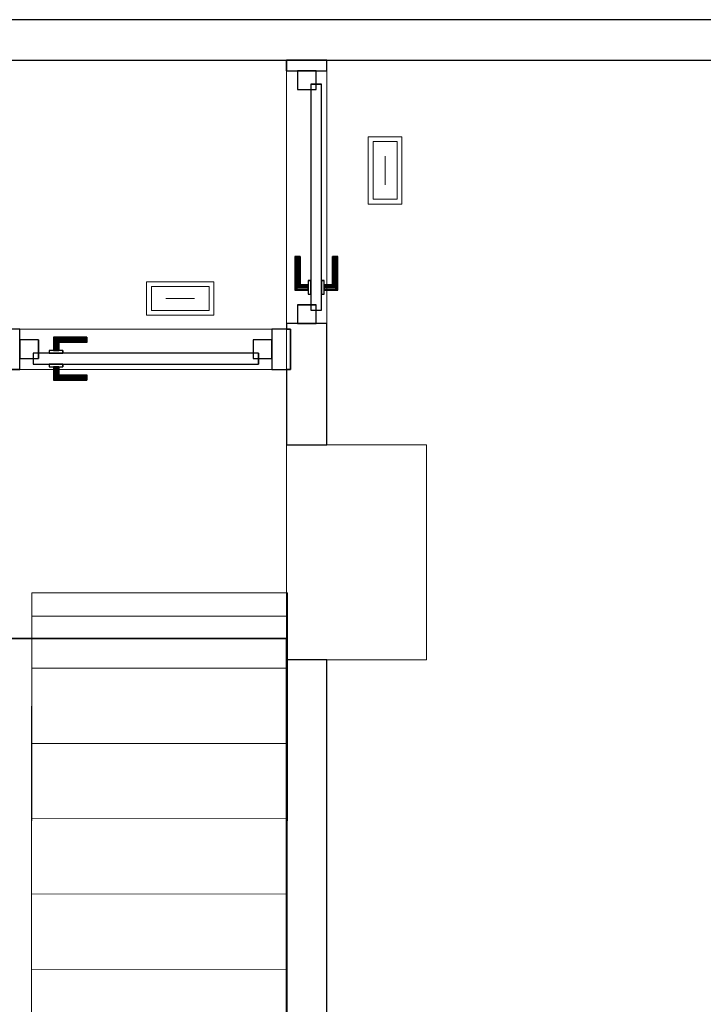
# Model space of a CAD drawing. Header units: metres. Extents: x 391.1 to 427.5, y 12.7 to 28.4.
# Tile 238 of 240: x 419.7 to 422.3, y 16.1 to 19.8. Entities that reach past the tile are written whole.
import ezdxf

# ---------------------------------------------------------------- set-up
doc = ezdxf.new("R2010")
doc.units = ezdxf.units.M
doc.layers.add('01_CARPINTERIA', color=5, linetype='Continuous', lineweight=25, true_color=0x0000ff)
doc.layers.add('01_SUELOS', color=7, linetype='Continuous', lineweight=25, true_color=0x007f00)
for name, color, linetype, lineweight in [('A-COLS-____-MCUT', 7, 'Continuous', 18), ('A-COLS-____-OTLN', 7, 'Continuous', 18), ('A-DETL-____-MBND', 7, 'Continuous', 18), ('A-DETL-GENF-OTLN', 7, 'Continuous', 18), ('A-GENM-____-OTLN', 7, 'Continuous', 18), ('A-WALL-____-MCUT', 7, 'Continuous', 25), ('A-WALL-____-OTLN', 7, 'Continuous', 25), ('S-STRS-____-OTLN', 7, 'Continuous', 18)]:
    doc.layers.add(name, color=color, linetype=linetype, lineweight=lineweight)

# ---------------------------------------------------------------- blocks, each defined once
blk = doc.blocks.new('Family - Escala PS-2-151043-01_ENLLUMENAT_PS1')
at = {"layer": 'S-STRS-____-OTLN', "color": 253, "true_color": 0xaaaaaa}
for p, q in [((1.0523, 3.47), (1.0521, 3.19)), ((1.0521, 3.19), (1.0523, 3.47)), ((1.0523, 3.47), (1.0521, 3.19)), ((2.0023, 3.4693), (1.0523, 3.47)), ((1.0523, 3.47), (2.0023, 3.4693)), ((2.0023, 3.4693), (1.0523, 3.47)), ((1.0523, 3.47), (1.0523, 3.3829)), ((1.0523, 3.47), (2.0023, 3.4693)), ((2.0021, 3.1893), (2.0023, 3.4693)), ((2.0023, 3.4693), (2.0021, 3.1893)), ((2.0021, 3.1893), (2.0023, 3.4693)), ((2.0023, 3.3822), (2.0023, 3.4693)), ((1.0523, 3.3829), (1.0505, 0.9547)), ((1.0523, 3.3829), (2.0023, 3.3822)), ((2.0005, 0.954), (2.0023, 3.3822)), ((1.0521, 3.19), (1.0519, 2.91)), ((1.0519, 2.91), (1.0521, 3.19)), ((1.0519, 2.91), (1.0521, 3.19)), ((2.0021, 3.1893), (1.0521, 3.19)), ((1.0521, 3.19), (2.0021, 3.1893)), ((1.0521, 3.19), (2.0021, 3.1893)), ((2.0021, 3.1893), (1.0521, 3.19)), ((1.0521, 3.19), (2.0021, 3.1893)), ((1.0521, 3.19), (2.0021, 3.1893)), ((2.0019, 2.9093), (2.0021, 3.1893)), ((2.0021, 3.1893), (2.0019, 2.9093)), ((2.0021, 3.1893), (2.0019, 2.9093)), ((1.0519, 2.91), (1.0517, 2.63)), ((1.0517, 2.63), (1.0519, 2.91)), ((1.0517, 2.63), (1.0519, 2.91)), ((2.0019, 2.9093), (1.0519, 2.91)), ((1.0519, 2.91), (2.0019, 2.9093)), ((1.0519, 2.91), (2.0019, 2.9093)), ((2.0019, 2.9093), (1.0519, 2.91)), ((1.0519, 2.91), (2.0019, 2.9093)), ((1.0519, 2.91), (2.0019, 2.9093)), ((2.0017, 2.6293), (2.0019, 2.9093)), ((2.0019, 2.9093), (2.0017, 2.6293)), ((2.0019, 2.9093), (2.0017, 2.6293)), ((0, 2.7297), (0.95, 2.7305)), ((0.95, 2.7305), (0, 2.7297)), ((0.95, 2.7305), (0, 2.7297)), ((0, 2.7297), (0.95, 2.7305)), ((0, 2.7297), (0.0016, 0.7651)), ((0.0002, 2.4497), (0, 2.7297)), ((0, 2.7297), (0.0002, 2.4497)), ((0.0002, 2.4497), (0, 2.7297)), ((0.9516, 0.7658), (0.95, 2.7305)), ((0.95, 2.7305), (0.9502, 2.4505)), ((0.9502, 2.4505), (0.95, 2.7305)), ((0.95, 2.7305), (0.9502, 2.4505)), ((1.0515, 2.35), (1.0517, 2.63)), ((1.0517, 2.63), (1.0515, 2.35)), ((1.0515, 2.35), (1.0517, 2.63)), ((1.0517, 2.63), (2.0017, 2.6293)), ((2.0017, 2.6293), (1.0517, 2.63)), ((1.0517, 2.63), (2.0017, 2.6293)), ((1.0517, 2.63), (2.0017, 2.6293)), ((2.0017, 2.6293), (1.0517, 2.63)), ((1.0517, 2.63), (2.0017, 2.6293)), ((2.0017, 2.6293), (2.0015, 2.3493)), ((2.0015, 2.3493), (2.0017, 2.6293)), ((2.0017, 2.6293), (2.0015, 2.3493)), ((0.9502, 2.4505), (0.0002, 2.4497)), ((0.9502, 2.4505), (0.0002, 2.4497)), ((0.0002, 2.4497), (0.9502, 2.4505)), ((0.9502, 2.4505), (0.0002, 2.4497)), ((0.9502, 2.4505), (0.0002, 2.4497)), ((0.0002, 2.4497), (0.9502, 2.4505)), ((0.0005, 2.1697), (0.0002, 2.4497)), ((0.0002, 2.4497), (0.0005, 2.1697)), ((0.0005, 2.1697), (0.0002, 2.4497)), ((0.9502, 2.4505), (0.9505, 2.1705)), ((0.9505, 2.1705), (0.9502, 2.4505)), ((0.9502, 2.4505), (0.9505, 2.1705)), ((1.0515, 2.35), (1.0513, 2.07)), ((1.0513, 2.07), (1.0515, 2.35)), ((1.0513, 2.07), (1.0515, 2.35)), ((2.0015, 2.3493), (1.0515, 2.35)), ((1.0515, 2.35), (2.0015, 2.3493)), ((1.0515, 2.35), (2.0015, 2.3493)), ((1.0515, 2.35), (2.0015, 2.3493)), ((1.0515, 2.35), (2.0015, 2.3493)), ((2.0015, 2.3493), (1.0515, 2.35)), ((2.0013, 2.0693), (2.0015, 2.3493)), ((2.0015, 2.3493), (2.0013, 2.0693)), ((2.0015, 2.3493), (2.0013, 2.0693)), ((0.9505, 2.1705), (0.0005, 2.1697)), ((0.9505, 2.1705), (0.0005, 2.1697)), ((0.0005, 2.1697), (0.9505, 2.1705)), ((0.9505, 2.1705), (0.0005, 2.1697)), ((0.9505, 2.1705), (0.0005, 2.1697)), ((0.0005, 2.1697), (0.9505, 2.1705)), ((0.0007, 1.8897), (0.0005, 2.1697)), ((0.0005, 2.1697), (0.0007, 1.8897)), ((0.0007, 1.8897), (0.0005, 2.1697)), ((0.9505, 2.1705), (0.9507, 1.8905)), ((0.9507, 1.8905), (0.9505, 2.1705)), ((0.9505, 2.1705), (0.9507, 1.8905)), ((1.0513, 2.07), (1.0511, 1.79)), ((1.0511, 1.79), (1.0513, 2.07)), ((1.0511, 1.79), (1.0513, 2.07)), ((2.0013, 2.0693), (1.0513, 2.07)), ((1.0513, 2.07), (2.0013, 2.0693)), ((1.0513, 2.07), (2.0013, 2.0693)), ((2.0013, 2.0693), (1.0513, 2.07)), ((1.0513, 2.07), (2.0013, 2.0693)), ((1.0513, 2.07), (2.0013, 2.0693)), ((2.0011, 1.7893), (2.0013, 2.0693)), ((2.0013, 2.0693), (2.0011, 1.7893)), ((2.0013, 2.0693), (2.0011, 1.7893)), ((0.9507, 1.8905), (0.0007, 1.8897)), ((0.9507, 1.8905), (0.0007, 1.8897)), ((0.0007, 1.8897), (0.9507, 1.8905)), ((0.9507, 1.8905), (0.0007, 1.8897)), ((0.9507, 1.8905), (0.0007, 1.8897)), ((0.0007, 1.8897), (0.9507, 1.8905)), ((0.0009, 1.6097), (0.0007, 1.8897)), ((0.0007, 1.8897), (0.0009, 1.6097)), ((0.0009, 1.6097), (0.0007, 1.8897)), ((0.9507, 1.8905), (0.9509, 1.6105)), ((0.9509, 1.6105), (0.9507, 1.8905)), ((0.9507, 1.8905), (0.9509, 1.6105)), ((1.0509, 1.51), (1.0511, 1.79)), ((1.0511, 1.79), (1.0509, 1.51)), ((1.0509, 1.51), (1.0511, 1.79)), ((1.0511, 1.79), (2.0011, 1.7893)), ((2.0011, 1.7893), (1.0511, 1.79)), ((1.0511, 1.79), (2.0011, 1.7893)), ((1.0511, 1.79), (2.0011, 1.7893)), ((2.0011, 1.7893), (1.0511, 1.79)), ((1.0511, 1.79), (2.0011, 1.7893)), ((2.0011, 1.7893), (2.0009, 1.5093)), ((2.0009, 1.5093), (2.0011, 1.7893)), ((2.0011, 1.7893), (2.0009, 1.5093)), ((0.9509, 1.6105), (0.0009, 1.6097)), ((0.9509, 1.6105), (0.0009, 1.6097)), ((0.9509, 1.6105), (0.0009, 1.6097)), ((0.0009, 1.6097), (0.9509, 1.6105)), ((0.0009, 1.6097), (0.9509, 1.6105)), ((0.9509, 1.6105), (0.0009, 1.6097)), ((0.0012, 1.3297), (0.0009, 1.6097)), ((0.0009, 1.6097), (0.0012, 1.3297)), ((0.0012, 1.3297), (0.0009, 1.6097)), ((0.9509, 1.6105), (0.9512, 1.3305)), ((0.9512, 1.3305), (0.9509, 1.6105)), ((0.9509, 1.6105), (0.9512, 1.3305)), ((1.0509, 1.51), (1.0507, 1.23)), ((1.0507, 1.23), (1.0509, 1.51)), ((1.0507, 1.23), (1.0509, 1.51)), ((2.0009, 1.5093), (1.0509, 1.51)), ((1.0509, 1.51), (2.0009, 1.5093)), ((1.0509, 1.51), (2.0009, 1.5093)), ((1.0509, 1.51), (2.0009, 1.5093)), ((1.0509, 1.51), (2.0009, 1.5093)), ((2.0009, 1.5093), (1.0509, 1.51)), ((2.0007, 1.2293), (2.0009, 1.5093)), ((2.0009, 1.5093), (2.0007, 1.2293)), ((2.0009, 1.5093), (2.0007, 1.2293)), ((0.9512, 1.3305), (0.0012, 1.3297)), ((0.0012, 1.3297), (0.9512, 1.3305)), ((0.9512, 1.3305), (0.0012, 1.3297)), ((0.9512, 1.3305), (0.0012, 1.3297)), ((0.0012, 1.3297), (0.9512, 1.3305)), ((0.9512, 1.3305), (0.0012, 1.3297)), ((0.0012, 1.3297), (0.0015, 0.9492)), ((0.0015, 0.9492), (0.0012, 1.3297)), ((0.0012, 1.3297), (0.0015, 0.9492)), ((0.9515, 0.95), (0.9512, 1.3305)), ((0.9512, 1.3305), (0.9515, 0.95)), ((0.9515, 0.95), (0.9512, 1.3305)), ((1.0507, 1.23), (1.0505, 0.95)), ((1.0505, 0.95), (1.0507, 1.23)), ((1.0505, 0.95), (1.0507, 1.23)), ((2.0007, 1.2293), (1.0507, 1.23)), ((1.0507, 1.23), (2.0007, 1.2293)), ((1.0507, 1.23), (2.0007, 1.2293)), ((2.0007, 1.2293), (1.0507, 1.23)), ((1.0507, 1.23), (2.0007, 1.2293)), ((1.0507, 1.23), (2.0007, 1.2293)), ((2.0005, 0.9493), (2.0007, 1.2293)), ((2.0007, 1.2293), (2.0005, 0.9493)), ((2.0007, 1.2293), (2.0005, 0.9493)), ((1.0505, 0.9547), (1.0505, 0.95)), ((1.0505, 0.9547), (2.0005, 0.954)), ((2.0005, 0.9493), (2.0005, 0.954)), ((0.0015, 0.9492), (0.9515, 0.95)), ((0.9515, 0.95), (0.0015, 0.9492)), ((0.9515, 0.95), (0.0015, 0.9492)), ((0.0015, 0.9492), (0.9515, 0.95)), ((0.0015, 0.9492), (0.9515, 0.95)), ((0.9515, 0.95), (0.0015, 0.9492)), ((0.9515, 0.95), (0.0015, 0.9492)), ((0.0015, 0.9492), (0.9515, 0.95)), ((0.0015, 0.9492), (0.0022, 0)), ((0.0022, 0), (0.0015, 0.9492)), ((0.0016, 0.7651), (0.0015, 0.9492)), ((0.0015, 0.9492), (0.0022, 0)), ((0.0022, 0), (0.0015, 0.9492)), ((1.0505, 0.95), (0.9515, 0.95)), ((0.9515, 0.95), (1.0505, 0.95)), ((0.9515, 0.95), (0.9516, 0.7658)), ((1.0505, 0.95), (0.9515, 0.95)), ((0.9515, 0.95), (1.0505, 0.95)), ((1.0505, 0.95), (2.0005, 0.9493)), ((2.0005, 0.9493), (1.0505, 0.95)), ((2.0005, 0.9493), (1.0505, 0.95)), ((1.0505, 0.95), (2.0005, 0.9493)), ((2.0005, 0.9493), (1.0505, 0.95)), ((1.0505, 0.95), (2.0005, 0.9493)), ((2.0005, 0.9493), (1.0505, 0.95)), ((1.0505, 0.95), (2.0005, 0.9493)), ((1.9998, 0), (2.0005, 0.9493)), ((2.0005, 0.9493), (1.9998, 0)), ((1.9998, 0), (2.0005, 0.9493)), ((2.0005, 0.9493), (1.9998, 0)), ((0.9516, 0.7658), (0.0016, 0.7651)), ((0.0022, 0), (1.9998, 0)), ((1.9998, 0), (0.0022, 0)), ((0.0022, 0), (1.9998, 0)), ((1.9998, 0), (0.0022, 0))]:
    blk.add_line(p, q, dxfattribs=at)
blk = doc.blocks.new('Family - Pilar PS-2-151083-01_ENLLUMENAT_PS1')
at = {"layer": 'A-DETL-____-MBND', "color": 253, "true_color": 0xaaaaaa}
for p, q in [((0, 0.8), (0, 0)), ((0, 0), (0, 0.8)), ((0.52, 0.8), (0, 0.8)), ((0, 0.8), (0.52, 0.8)), ((0.52, 0), (0.52, 0.8)), ((0.52, 0.8), (0.52, 0)), ((0, 0), (0.52, 0)), ((0.52, 0), (0, 0))]:
    blk.add_line(p, q, dxfattribs=at)
blk = doc.blocks.new('Family - LONDR55-XX_ZZ-ARQ-CAA-M3D-Londres55-151093-01_ENLLUMENAT_PS1')
at = {"layer": '01_SUELOS', "color": 9, "true_color": 0xaad4aa}
for p, q in [((27.5851, 3.3), (28.635, 3.3)), ((28.635, 3.3), (27.5851, 3.3)), ((28.635, 3.3), (28.635, 0)), ((28.635, 0), (28.635, 3.3))]:
    blk.add_line(p, q, dxfattribs=at)
blk = doc.blocks.new('Family - LONDR55-XX_ZZ-ARQ-CAA-M3D-Londres55-153370-01_ENLLUMENAT_PS1')
at = {"layer": '01_CARPINTERIA', "color": 161, "true_color": 0xaaaaff}
for p, q in [((0.6873, 0.1487), (0.6873, 0.15)), ((0.6873, 0.15), (0.6873, 0.1487)), ((0.8123, 0.15), (0.6873, 0.15)), ((0.6873, 0.145), (0.6873, 0.1487)), ((0.6873, 0.1487), (0.6873, 0.145)), ((0.811, 0.1487), (0.6873, 0.1487)), ((0.811, 0.1487), (0.6873, 0.1487)), ((0.811, 0.1487), (0.8073, 0.145)), ((0.8073, 0.145), (0.811, 0.1487)), ((0.8123, 0.15), (0.811, 0.1487)), ((0.811, 0.1487), (0.8123, 0.15)), ((0.811, 0.1), (0.811, 0.1487)), ((0.811, 0.1), (0.811, 0.1487)), ((0.8123, 0.1), (0.8123, 0.15)), ((0.6873, 0.14), (0.6873, 0.145)), ((0.6873, 0.145), (0.6873, 0.14)), ((0.8073, 0.145), (0.6873, 0.145)), ((0.8073, 0.145), (0.6873, 0.145)), ((0.6873, 0.135), (0.6873, 0.14)), ((0.6873, 0.14), (0.6873, 0.135)), ((0.6873, 0.14), (0.8023, 0.14)), ((0.8023, 0.14), (0.6873, 0.14)), ((0.6873, 0.135), (0.6873, 0.1313)), ((0.6873, 0.1313), (0.6873, 0.135)), ((0.7973, 0.135), (0.6873, 0.135)), ((0.7973, 0.135), (0.6873, 0.135)), ((0.6873, 0.1313), (0.6873, 0.13)), ((0.6873, 0.13), (0.6873, 0.1313)), ((0.7937, 0.1313), (0.6873, 0.1313)), ((0.7937, 0.1313), (0.6873, 0.1313)), ((0.7923, 0.13), (0.6873, 0.13)), ((0.7923, 0.13), (0.7937, 0.1313)), ((0.7937, 0.1313), (0.7923, 0.13)), ((0.7923, 0.1), (0.7923, 0.13)), ((0.7937, 0.1313), (0.7973, 0.135)), ((0.7973, 0.135), (0.7937, 0.1313)), ((0.7937, 0.1), (0.7937, 0.1313)), ((0.7937, 0.1), (0.7937, 0.1313)), ((0.7973, 0.135), (0.8023, 0.14)), ((0.8023, 0.14), (0.7973, 0.135)), ((0.7973, 0.1), (0.7973, 0.135)), ((0.7973, 0.1), (0.7973, 0.135)), ((0.8073, 0.145), (0.8023, 0.14)), ((0.8023, 0.14), (0.8073, 0.145)), ((0.8023, 0.14), (0.8023, 0.1)), ((0.8023, 0.1), (0.8023, 0.14)), ((0.8073, 0.1), (0.8073, 0.145)), ((0.8073, 0.1), (0.8073, 0.145)), ((0.8873, 0.09), (0.05, 0.09)), ((0.05, 0.09), (0.05, 0.05)), ((0.8873, 0.09), (0.05, 0.09)), ((0.05, 0.05), (0.05, 0.09)), ((0.8273, 0.1), (0.7773, 0.1)), ((0.7773, 0.1), (0.7773, 0.09)), ((0.7773, 0.09), (0.7773, 0.1)), ((0.8273, 0.1), (0.7773, 0.1)), ((0.7773, 0.09), (0.8273, 0.09)), ((0.7773, 0.09), (0.8273, 0.09)), ((0.7937, 0.1), (0.7923, 0.1)), ((0.7923, 0.1), (0.7937, 0.1)), ((0.7973, 0.1), (0.7937, 0.1)), ((0.7937, 0.1), (0.7973, 0.1)), ((0.8023, 0.1), (0.7973, 0.1)), ((0.7973, 0.1), (0.8023, 0.1)), ((0.8073, 0.1), (0.8023, 0.1)), ((0.8023, 0.1), (0.8073, 0.1)), ((0.8073, 0.1), (0.811, 0.1)), ((0.811, 0.1), (0.8073, 0.1)), ((0.811, 0.1), (0.8123, 0.1)), ((0.8123, 0.1), (0.811, 0.1)), ((0.8273, 0.09), (0.8273, 0.1)), ((0.8273, 0.09), (0.8273, 0.1)), ((0.8873, 0.05), (0.8873, 0.09)), ((0.8873, 0.05), (0.8873, 0.09)), ((0.07, 0.07), (0, 0.07)), ((0, 0.07), (0, 0)), ((0.07, 0.07), (0, 0.07)), ((0, 0), (0, 0.07)), ((0.05, 0.05), (0.8873, 0.05)), ((0.05, 0.05), (0.8873, 0.05)), ((0.07, 0), (0.07, 0.07)), ((0.07, 0), (0.07, 0.07)), ((0.8273, 0.05), (0.7773, 0.05)), ((0.7773, 0.05), (0.7773, 0.04)), ((0.8273, 0.05), (0.7773, 0.05)), ((0.7773, 0.04), (0.7773, 0.05)), ((0.7773, 0.04), (0.8273, 0.04)), ((0.7773, 0.04), (0.8273, 0.04)), ((0.7937, 0.04), (0.7923, 0.04)), ((0.7923, 0.04), (0.7937, 0.04)), ((0.7923, 0.01), (0.7923, 0.04)), ((0.7973, 0.04), (0.7937, 0.04)), ((0.7937, 0.04), (0.7973, 0.04)), ((0.7937, 0.0087), (0.7937, 0.04)), ((0.7937, 0.0087), (0.7937, 0.04)), ((0.7973, 0.04), (0.8023, 0.04)), ((0.8023, 0.04), (0.7973, 0.04)), ((0.7973, 0.005), (0.7973, 0.04)), ((0.7973, 0.005), (0.7973, 0.04)), ((0.8023, 0.04), (0.8073, 0.04)), ((0.8073, 0.04), (0.8023, 0.04)), ((0.8023, 0.04), (0.8023, 0)), ((0.8023, 0), (0.8023, 0.04)), ((0.8073, 0.04), (0.811, 0.04)), ((0.811, 0.04), (0.8073, 0.04)), ((0.8073, -0.005), (0.8073, 0.04)), ((0.8073, -0.005), (0.8073, 0.04)), ((0.811, 0.04), (0.8123, 0.04)), ((0.8123, 0.04), (0.811, 0.04)), ((0.811, -0.0087), (0.811, 0.04)), ((0.811, -0.0087), (0.811, 0.04)), ((0.8123, -0.01), (0.8123, 0.04)), ((0.8273, 0.04), (0.8273, 0.05)), ((0.8273, 0.04), (0.8273, 0.05)), ((0.9373, 0.07), (0.8673, 0.07)), ((0.8673, 0.07), (0.8673, 0)), ((0.9373, 0.07), (0.8673, 0.07)), ((0.8673, 0), (0.8673, 0.07)), ((0.9373, 0), (0.9373, 0.07)), ((0.9373, 0), (0.9373, 0.07)), ((0, 0), (0.07, 0)), ((0, 0), (0.07, 0)), ((0.6873, 0.0087), (0.6873, 0.01)), ((0.6873, 0.01), (0.6873, 0.0087)), ((0.6873, 0.01), (0.7923, 0.01)), ((0.6873, 0.005), (0.6873, 0.0087)), ((0.6873, 0.0087), (0.6873, 0.005)), ((0.6873, 0.0087), (0.7937, 0.0087)), ((0.6873, 0.0087), (0.7937, 0.0087)), ((0.6873, 0), (0.6873, 0.005)), ((0.6873, 0.005), (0.6873, 0)), ((0.6873, 0.005), (0.7973, 0.005)), ((0.6873, 0.005), (0.7973, 0.005)), ((0.6873, -0.005), (0.6873, 0)), ((0.8023, 0), (0.6873, 0)), ((0.6873, 0), (0.8023, 0)), ((0.7937, 0.0087), (0.7923, 0.01)), ((0.7923, 0.01), (0.7937, 0.0087)), ((0.7973, 0.005), (0.7937, 0.0087)), ((0.7937, 0.0087), (0.7973, 0.005)), ((0.8023, 0), (0.7973, 0.005)), ((0.7973, 0.005), (0.8023, 0)), ((0.8023, 0), (0.8073, -0.005)), ((0.8673, 0), (0.9373, 0)), ((0.8673, 0), (0.9373, 0)), ((0.6873, 0), (0.6873, -0.005)), ((0.6873, -0.005), (0.6873, -0.0087)), ((0.6873, -0.0087), (0.6873, -0.005)), ((0.6873, -0.005), (0.8073, -0.005)), ((0.6873, -0.005), (0.8073, -0.005)), ((0.6873, -0.0087), (0.6873, -0.01)), ((0.6873, -0.01), (0.6873, -0.0087)), ((0.6873, -0.0087), (0.811, -0.0087)), ((0.6873, -0.0087), (0.811, -0.0087)), ((0.6873, -0.01), (0.8123, -0.01)), ((0.8073, -0.005), (0.8023, 0)), ((0.8073, -0.005), (0.811, -0.0087)), ((0.811, -0.0087), (0.8073, -0.005)), ((0.811, -0.0087), (0.8123, -0.01)), ((0.8123, -0.01), (0.811, -0.0087))]:
    blk.add_line(p, q, dxfattribs=at)
blk = doc.blocks.new('Family - Porta PS-1-153371-01_ENLLUMENAT_PS1')
blk.add_blockref('Family - LONDR55-XX_ZZ-ARQ-CAA-M3D-Londres55-153370-01_ENLLUMENAT_PS1', (0, 0))
blk = doc.blocks.new('Family - Evans P-1-153410-01_ENLLUMENAT_PS1')
at = {"layer": 'A-WALL-____-MCUT', "color": 253, "true_color": 0xaaaaaa}
for p, q in [((0.04, 0.15), (0, 0.15)), ((0, 0.15), (0, 0)), ((0.04, 0), (0.04, 0.15)), ((0.9799, 0.15), (0.9799, 0)), ((1.43, 0.15), (0.9799, 0.15)), ((1.43, 0), (1.43, 0.15)), ((0, 0), (0.04, 0)), ((0.9799, 0), (1, 0)), ((1, 0), (1, 0.0149)), ((1, 0.0149), (1.15, 0.0149)), ((1.15, 0.0149), (1.15, 0)), ((1.15, 0), (1.43, 0))]:
    blk.add_line(p, q, dxfattribs=at)
at = {"layer": 'A-WALL-____-OTLN', "color": 253, "true_color": 0xaaaaaa}
for p, q in [((0, 0), (0, 0.15)), ((0.04, 0.15), (0, 0.15)), ((0.04, 0), (0.04, 0.15)), ((1.43, 0.15), (0.9799, 0.15)), ((0.9799, 0.15), (0.9799, 0)), ((1.43, 0), (1.43, 0.15)), ((0.04, 0), (0, 0)), ((0.9799, 0), (1, 0)), ((1, 0.0149), (1.15, 0.0149)), ((1, 0), (1, 0.0149)), ((1.15, 0.0149), (1.15, 0)), ((1.15, 0), (1.43, 0))]:
    blk.add_line(p, q, dxfattribs=at)
at = {"layer": 'A-WALL-____-OTLN', "color": 253, "lineweight": 18, "true_color": 0xaaaaaa}
blk.add_line((0, 0), (1.43, 0), dxfattribs=at)
blk = doc.blocks.new('Family - Vano de puerta PS-1-153412-01_ENLLUMENAT_PS1')
at = {"layer": 'A-GENM-____-OTLN', "color": 253, "true_color": 0xaaaaaa}
for p, q in [((420.8814, 19.5907), (420.7314, 19.5907)), ((420.7314, 19.5907), (420.7314, 18.6508)), ((420.8814, 19.5907), (420.7314, 19.5907)), ((420.7314, 18.6508), (420.7314, 19.5907)), ((420.8814, 18.6508), (420.8814, 19.5907)), ((420.8814, 19.5907), (420.8814, 18.6508)), ((420.7314, 18.6508), (420.8814, 18.6508)), ((420.8814, 18.6508), (420.7314, 18.6508))]:
    blk.add_line(p, q, dxfattribs=at)
blk = doc.blocks.new('Family - LONDR55-XX_ZZ-ARQ-CAA-M3D-Londres55-153414-01_ENLLUMENAT_PS1')
at = {"layer": '01_CARPINTERIA', "color": 161, "true_color": 0xaaaaff}
for p, q in [((0.6899, 0.1487), (0.6899, 0.15)), ((0.6899, 0.15), (0.6899, 0.1487)), ((0.8149, 0.15), (0.6899, 0.15)), ((0.6899, 0.145), (0.6899, 0.1487)), ((0.6899, 0.1487), (0.6899, 0.145)), ((0.8136, 0.1487), (0.6899, 0.1487)), ((0.8136, 0.1487), (0.6899, 0.1487)), ((0.8136, 0.1487), (0.8099, 0.145)), ((0.8099, 0.145), (0.8136, 0.1487)), ((0.8149, 0.15), (0.8136, 0.1487)), ((0.8136, 0.1487), (0.8149, 0.15)), ((0.8136, 0.1), (0.8136, 0.1487)), ((0.8136, 0.1), (0.8136, 0.1487)), ((0.8149, 0.1), (0.8149, 0.15)), ((0.6899, 0.14), (0.6899, 0.145)), ((0.6899, 0.145), (0.6899, 0.14)), ((0.8099, 0.145), (0.6899, 0.145)), ((0.8099, 0.145), (0.6899, 0.145)), ((0.6899, 0.135), (0.6899, 0.14)), ((0.6899, 0.14), (0.6899, 0.135)), ((0.6899, 0.14), (0.8049, 0.14)), ((0.8049, 0.14), (0.6899, 0.14)), ((0.6899, 0.135), (0.6899, 0.1313)), ((0.6899, 0.1313), (0.6899, 0.135)), ((0.7999, 0.135), (0.6899, 0.135)), ((0.7999, 0.135), (0.6899, 0.135)), ((0.6899, 0.1313), (0.6899, 0.13)), ((0.6899, 0.13), (0.6899, 0.1313)), ((0.7962, 0.1313), (0.6899, 0.1313)), ((0.7962, 0.1313), (0.6899, 0.1313)), ((0.7949, 0.13), (0.6899, 0.13)), ((0.7949, 0.13), (0.7962, 0.1313)), ((0.7962, 0.1313), (0.7949, 0.13)), ((0.7949, 0.1), (0.7949, 0.13)), ((0.7962, 0.1313), (0.7999, 0.135)), ((0.7999, 0.135), (0.7962, 0.1313)), ((0.7962, 0.1), (0.7962, 0.1313)), ((0.7962, 0.1), (0.7962, 0.1313)), ((0.7999, 0.135), (0.8049, 0.14)), ((0.8049, 0.14), (0.7999, 0.135)), ((0.7999, 0.1), (0.7999, 0.135)), ((0.7999, 0.1), (0.7999, 0.135)), ((0.8099, 0.145), (0.8049, 0.14)), ((0.8049, 0.14), (0.8099, 0.145)), ((0.8049, 0.14), (0.8049, 0.1)), ((0.8049, 0.1), (0.8049, 0.14)), ((0.8099, 0.1), (0.8099, 0.145)), ((0.8099, 0.1), (0.8099, 0.145)), ((0.8899, 0.09), (0.05, 0.09)), ((0.05, 0.09), (0.05, 0.05)), ((0.8899, 0.09), (0.05, 0.09)), ((0.05, 0.05), (0.05, 0.09)), ((0.8299, 0.1), (0.7799, 0.1)), ((0.7799, 0.1), (0.7799, 0.09)), ((0.7799, 0.09), (0.7799, 0.1)), ((0.8299, 0.1), (0.7799, 0.1)), ((0.7799, 0.09), (0.8299, 0.09)), ((0.7799, 0.09), (0.8299, 0.09)), ((0.7962, 0.1), (0.7949, 0.1)), ((0.7949, 0.1), (0.7962, 0.1)), ((0.7999, 0.1), (0.7962, 0.1)), ((0.7962, 0.1), (0.7999, 0.1)), ((0.8049, 0.1), (0.7999, 0.1)), ((0.7999, 0.1), (0.8049, 0.1)), ((0.8099, 0.1), (0.8049, 0.1)), ((0.8049, 0.1), (0.8099, 0.1)), ((0.8099, 0.1), (0.8136, 0.1)), ((0.8136, 0.1), (0.8099, 0.1)), ((0.8136, 0.1), (0.8149, 0.1)), ((0.8149, 0.1), (0.8136, 0.1)), ((0.8299, 0.09), (0.8299, 0.1)), ((0.8299, 0.09), (0.8299, 0.1)), ((0.8899, 0.05), (0.8899, 0.09)), ((0.8899, 0.05), (0.8899, 0.09)), ((0.07, 0.07), (0, 0.07)), ((0, 0.07), (0, 0)), ((0.07, 0.07), (0, 0.07)), ((0, 0), (0, 0.07)), ((0.05, 0.05), (0.8899, 0.05)), ((0.05, 0.05), (0.8899, 0.05)), ((0.07, 0), (0.07, 0.07)), ((0.07, 0), (0.07, 0.07)), ((0.8299, 0.05), (0.7799, 0.05)), ((0.7799, 0.05), (0.7799, 0.04)), ((0.8299, 0.05), (0.7799, 0.05)), ((0.7799, 0.04), (0.7799, 0.05)), ((0.7799, 0.04), (0.8299, 0.04)), ((0.7799, 0.04), (0.8299, 0.04)), ((0.7962, 0.04), (0.7949, 0.04)), ((0.7949, 0.04), (0.7962, 0.04)), ((0.7949, 0.01), (0.7949, 0.04)), ((0.7999, 0.04), (0.7962, 0.04)), ((0.7962, 0.04), (0.7999, 0.04)), ((0.7962, 0.0087), (0.7962, 0.04)), ((0.7962, 0.0087), (0.7962, 0.04)), ((0.7999, 0.04), (0.8049, 0.04)), ((0.8049, 0.04), (0.7999, 0.04)), ((0.7999, 0.005), (0.7999, 0.04)), ((0.7999, 0.005), (0.7999, 0.04)), ((0.8049, 0.04), (0.8099, 0.04)), ((0.8099, 0.04), (0.8049, 0.04)), ((0.8049, 0.04), (0.8049, 0)), ((0.8049, 0), (0.8049, 0.04)), ((0.8099, 0.04), (0.8136, 0.04)), ((0.8136, 0.04), (0.8099, 0.04)), ((0.8099, -0.005), (0.8099, 0.04)), ((0.8099, -0.005), (0.8099, 0.04)), ((0.8136, 0.04), (0.8149, 0.04)), ((0.8149, 0.04), (0.8136, 0.04)), ((0.8136, -0.0087), (0.8136, 0.04)), ((0.8136, -0.0087), (0.8136, 0.04)), ((0.8149, -0.01), (0.8149, 0.04)), ((0.8299, 0.04), (0.8299, 0.05)), ((0.8299, 0.04), (0.8299, 0.05)), ((0.9399, 0.07), (0.8699, 0.07)), ((0.8699, 0.07), (0.8699, 0)), ((0.9399, 0.07), (0.8699, 0.07)), ((0.8699, 0), (0.8699, 0.07)), ((0.9399, 0), (0.9399, 0.07)), ((0.9399, 0), (0.9399, 0.07)), ((0, 0), (0.07, 0)), ((0, 0), (0.07, 0)), ((0.6899, 0.0087), (0.6899, 0.01)), ((0.6899, 0.01), (0.6899, 0.0087)), ((0.6899, 0.01), (0.7949, 0.01)), ((0.6899, 0.005), (0.6899, 0.0087)), ((0.6899, 0.0087), (0.6899, 0.005)), ((0.6899, 0.0087), (0.7962, 0.0087)), ((0.6899, 0.0087), (0.7962, 0.0087)), ((0.6899, 0), (0.6899, 0.005)), ((0.6899, 0.005), (0.6899, 0)), ((0.6899, 0.005), (0.7999, 0.005)), ((0.6899, 0.005), (0.7999, 0.005)), ((0.6899, -0.005), (0.6899, 0)), ((0.8049, 0), (0.6899, 0)), ((0.6899, 0), (0.8049, 0)), ((0.7962, 0.0087), (0.7949, 0.01)), ((0.7949, 0.01), (0.7962, 0.0087)), ((0.7999, 0.005), (0.7962, 0.0087)), ((0.7962, 0.0087), (0.7999, 0.005)), ((0.8049, 0), (0.7999, 0.005)), ((0.7999, 0.005), (0.8049, 0)), ((0.8699, 0), (0.9399, 0)), ((0.8699, 0), (0.9399, 0)), ((0.6899, 0), (0.6899, -0.005)), ((0.6899, -0.005), (0.6899, -0.0087)), ((0.6899, -0.0087), (0.6899, -0.005)), ((0.6899, -0.005), (0.8099, -0.005)), ((0.6899, -0.005), (0.8099, -0.005)), ((0.6899, -0.0087), (0.6899, -0.01)), ((0.6899, -0.01), (0.6899, -0.0087)), ((0.6899, -0.0087), (0.8136, -0.0087)), ((0.6899, -0.0087), (0.8136, -0.0087)), ((0.6899, -0.01), (0.8149, -0.01)), ((0.8049, 0), (0.8099, -0.005)), ((0.8099, -0.005), (0.8049, 0)), ((0.8099, -0.005), (0.8136, -0.0087)), ((0.8136, -0.0087), (0.8099, -0.005)), ((0.8136, -0.0087), (0.8149, -0.01)), ((0.8149, -0.01), (0.8136, -0.0087))]:
    blk.add_line(p, q, dxfattribs=at)
blk = doc.blocks.new('Family - Porta PS-1-153415-01_ENLLUMENAT_PS1')
blk.add_blockref('Family - LONDR55-XX_ZZ-ARQ-CAA-M3D-Londres55-153414-01_ENLLUMENAT_PS1', (0, 0))
blk = doc.blocks.new('Family - Evans P-1-153536-01_ENLLUMENAT_PS1')
at = {"layer": 'A-WALL-____-MCUT', "color": 253, "true_color": 0xaaaaaa}
for p, q in [((0.0696, 0.15), (0, 0.15)), ((0, 0.15), (0, 0)), ((0.0696, 0), (0.0696, 0.15)), ((1.0069, 0.15), (1.0069, 0)), ((3.3342, 0.15), (1.0069, 0.15)), ((0, 0), (0.0696, 0)), ((1.0069, 0), (3.3342, 0))]:
    blk.add_line(p, q, dxfattribs=at)
at = {"layer": 'A-WALL-____-OTLN', "color": 253, "true_color": 0xaaaaaa}
for p, q in [((0.0696, 0.15), (0, 0.15)), ((0, 0.15), (0, 0)), ((0.0696, 0), (0.0696, 0.15)), ((1.0069, 0.15), (1.0069, 0)), ((1.0069, 0.15), (3.3342, 0.15)), ((0, 0), (0.0696, 0)), ((1.0069, 0), (3.3342, 0))]:
    blk.add_line(p, q, dxfattribs=at)
at = {"layer": 'A-WALL-____-OTLN', "color": 253, "lineweight": 18, "true_color": 0xaaaaaa}
blk.add_line((0, 0), (10.2432, 0), dxfattribs=at)
blk = doc.blocks.new('Family - Vano de puerta PS-1-153542-01_ENLLUMENAT_PS1')
at = {"layer": 'A-GENM-____-OTLN', "color": 253, "true_color": 0xaaaaaa}
for p, q in [((420.6768, 18.6307), (419.7395, 18.6307)), ((419.7395, 18.6307), (419.7395, 18.4807)), ((419.7395, 18.6307), (420.6768, 18.6307)), ((419.7395, 18.4807), (419.7395, 18.6307)), ((420.6768, 18.4807), (420.6768, 18.6307)), ((420.6768, 18.4807), (420.6768, 18.6307)), ((419.7395, 18.4807), (420.6768, 18.4807)), ((420.6768, 18.4807), (419.7395, 18.4807))]:
    blk.add_line(p, q, dxfattribs=at)
blk = doc.blocks.new('Family - Evans P-1-153551-01_ENLLUMENAT_PS1')
at = {"layer": 'A-WALL-____-MCUT', "color": 253, "true_color": 0xaaaaaa}
for p, q in [((2.6, 0.15), (0, 0.15)), ((0, 0.15), (0, 0)), ((2.6, 0), (2.6, 0.15)), ((0, 0), (2.6, 0))]:
    blk.add_line(p, q, dxfattribs=at)
at = {"layer": 'A-WALL-____-OTLN', "color": 253, "true_color": 0xaaaaaa}
for p, q in [((2.6, 0.15), (0, 0.15)), ((0, 0.15), (0, 0)), ((2.6, 0), (2.6, 0.15)), ((0, 0), (2.6, 0))]:
    blk.add_line(p, q, dxfattribs=at)
at = {"layer": 'A-WALL-____-OTLN', "color": 253, "lineweight": 18, "true_color": 0xaaaaaa}
blk.add_line((0, 0), (2.6, 0), dxfattribs=at)
blk = doc.blocks.new('Family - Pilar PS-1-153571-01_ENLLUMENAT_PS1')
at = {"layer": 'A-COLS-____-MCUT', "color": 253, "true_color": 0xaaaaaa}
for p, q in [((0.52, 0.8), (0, 0.8)), ((0, 0.8), (0, 0)), ((0.52, 0), (0.52, 0.8)), ((0, 0), (0.52, 0))]:
    blk.add_line(p, q, dxfattribs=at)
at = {"layer": 'A-COLS-____-OTLN', "color": 253, "true_color": 0xaaaaaa}
for p, q in [((0.52, 0.8), (0, 0.8)), ((0, 0.8), (0, 0)), ((0.52, 0), (0.52, 0.8)), ((0, 0), (0.52, 0))]:
    blk.add_line(p, q, dxfattribs=at)
blk = doc.blocks.new('Family - Evans P-1-153628-01_ENLLUMENAT_PS1')
at = {"layer": 'A-WALL-____-MCUT', "color": 253, "true_color": 0xaaaaaa}
for p, q in [((6.5129, 0.15), (0.0311, 0.15)), ((0, 0), (6.5129, 0))]:
    blk.add_line(p, q, dxfattribs=at)
at = {"layer": 'A-WALL-____-OTLN', "color": 253, "true_color": 0xaaaaaa}
for p, q in [((6.5129, 0.15), (0.0311, 0.15)), ((0, 0), (6.5129, 0))]:
    blk.add_line(p, q, dxfattribs=at)
at = {"layer": 'A-WALL-____-OTLN', "color": 253, "lineweight": 18, "true_color": 0xaaaaaa}
blk.add_line((0, 0), (6.5129, 0), dxfattribs=at)
blk = doc.blocks.new('LONDR55-XX_ZZ-ARQ-CAA-M3D-Londres55_ifc-1-01_ENLLUMENAT_PS1')
at = {"layer": '01_CARPINTERIA', "color": 253, "lineweight": 18, "true_color": 0xaaaaaa}
for name, p, rotation in [('Family - Porta PS-1-153415-01_ENLLUMENAT_PS1', (420.7714, 19.5907), 270), ('Family - Porta PS-1-153371-01_ENLLUMENAT_PS1', (420.6768, 18.5907), 180)]:
    blk.add_blockref(name, p, dxfattribs=dict(at, rotation=rotation))
at = {"layer": '01_SUELOS', "color": 253, "lineweight": 18, "true_color": 0xaaaaaa}
blk.add_blockref('Family - LONDR55-XX_ZZ-ARQ-CAA-M3D-Londres55-151093-01_ENLLUMENAT_PS1', (392.0964, 14.1807), dxfattribs=at)
at = {"layer": 'A-COLS-____-OTLN', "color": 253, "lineweight": 18, "true_color": 0xaaaaaa}
for name in ['Family - Pilar PS-2-151083-01_ENLLUMENAT_PS1', 'Family - Pilar PS-1-153571-01_ENLLUMENAT_PS1']:
    blk.add_blockref(name, (420.7314, 17.4007), dxfattribs=at)
at = {"layer": 'A-GENM-____-OTLN', "color": 253, "lineweight": 18, "true_color": 0xaaaaaa}
for name in ['Family - Vano de puerta PS-1-153412-01_ENLLUMENAT_PS1', 'Family - Vano de puerta PS-1-153542-01_ENLLUMENAT_PS1']:
    blk.add_blockref(name, (0, 0), dxfattribs=at)
at = {"layer": 'A-WALL-____-OTLN', "color": 253, "lineweight": 18, "true_color": 0xaaaaaa}
for name, p, rotation in [('Family - Evans P-1-153628-01_ENLLUMENAT_PS1', (425.0949, 19.7807), 180), ('Family - Evans P-1-153410-01_ENLLUMENAT_PS1', (420.7314, 19.6307), 270), ('Family - Evans P-1-153536-01_ENLLUMENAT_PS1', (420.7464, 18.6307), 180), ('Family - Evans P-1-153551-01_ENLLUMENAT_PS1', (420.7314, 17.4007), 270)]:
    blk.add_blockref(name, p, dxfattribs=dict(at, rotation=rotation))
at = {"layer": 'S-STRS-____-OTLN', "color": 253, "lineweight": 18, "true_color": 0xaaaaaa}
blk.add_blockref('Family - Escala PS-2-151043-01_ENLLUMENAT_PS1', (418.732, 14.1806), dxfattribs=at)
blk = doc.blocks.new('ZYR_06_03 Emer Sostre Rect - 06 Emergencia Estanca 01-547978-01_ENLLUMENAT_PS1')
at = {"layer": 'A-DETL-GENF-OTLN', "color": 6, "true_color": 0xff00ff}
for p, q in [((-0.125, 0.0625), (0.125, 0.0625)), ((-0.125, -0.0625), (-0.125, 0.0625)), ((-0.1071, 0.0446), (0.1071, 0.0446)), ((-0.1071, -0.0446), (-0.1071, 0.0446)), ((0.1071, 0.0446), (0.1071, -0.0446)), ((0.125, 0.0625), (0.125, -0.0625)), ((-0.0536, 0), (0.0536, 0)), ((0.125, -0.0625), (-0.125, -0.0625)), ((0.1071, -0.0446), (-0.1071, -0.0446))]:
    blk.add_line(p, q, dxfattribs=at)

msp = doc.modelspace()

# ---------------------------------------------------------------- block references
at = {"lineweight": 5}
msp.add_blockref('LONDR55-XX_ZZ-ARQ-CAA-M3D-Londres55_ifc-1-01_ENLLUMENAT_PS1', (0, 0), dxfattribs=at)
at = {"layer": 'A-DETL-GENF-OTLN', "color": 6, "true_color": 0xff00ff}
for p, rotation in [((421.0975, 19.2203), 89.9999999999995), ((420.336, 18.7443), 180)]:
    msp.add_blockref('ZYR_06_03 Emer Sostre Rect - 06 Emergencia Estanca 01-547978-01_ENLLUMENAT_PS1', p, dxfattribs=dict(at, rotation=rotation))

doc.saveas('drawing.dxf')
